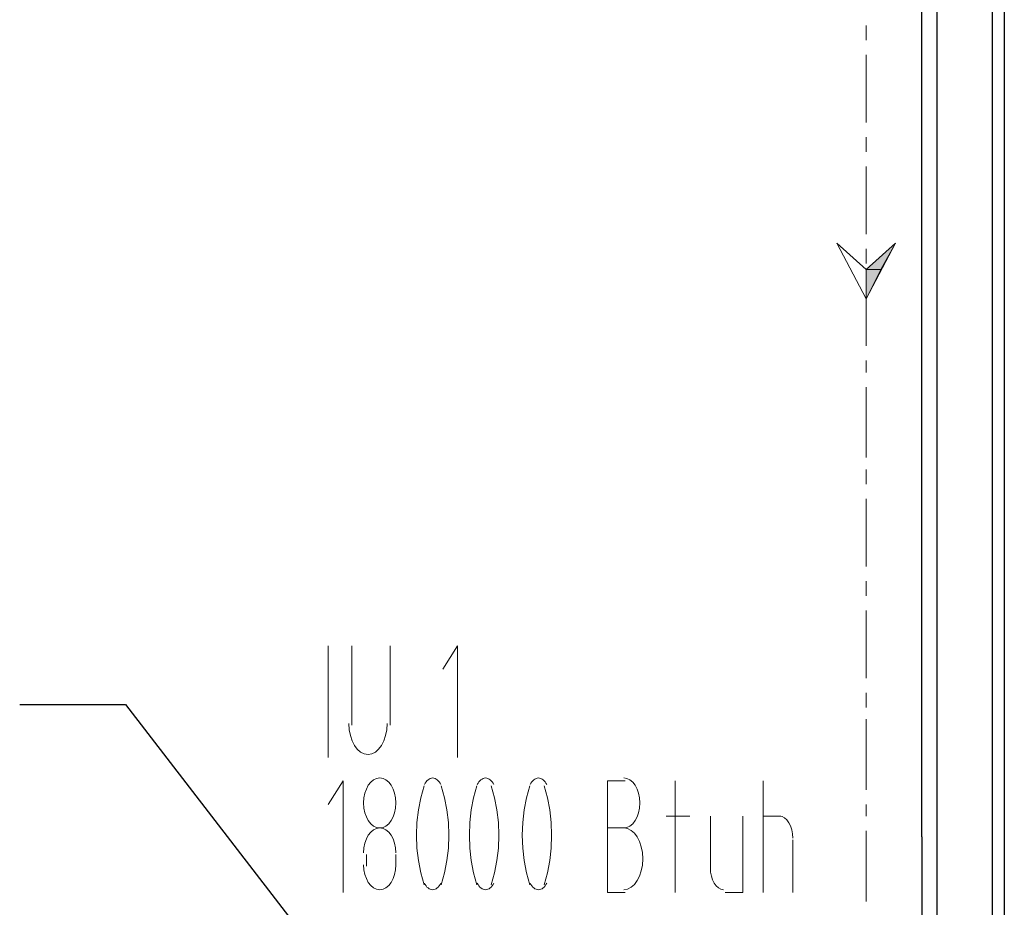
# Model space of a CAD drawing. Header units: millimetres. Extents: x 0 to 420, y 0 to 297.
# Tile 24 of 79: x 90 to 105, y 153 to 165. Entities that reach past the tile are written whole.
import ezdxf

# ---------------------------------------------------------------- set-up
doc = ezdxf.new("R2010")
doc.units = ezdxf.units.MM
doc.layers.add('FILL_000000', color=7, linetype='Continuous')
doc.layers.add('LINE_000000', color=7, linetype='Continuous')

msp = doc.modelspace()

# ---------------------------------------------------------------- hatches: boundary and pattern name
at = {"layer": 'FILL_000000'}
h = msp.add_hatch(color=7, dxfattribs=at)
h.dxf.hatch_style = 1
h.paths.add_polyline_path([(102.616, 161.84), (102.828, 161.84), (103.039, 162.221), (102.616, 161.84)])
h = msp.add_hatch(color=7, dxfattribs=at)
h.dxf.hatch_style = 1
h.paths.add_polyline_path([(102.616, 161.417), (102.616, 161.84), (102.828, 161.84), (102.616, 161.417)])

# ---------------------------------------------------------------- linework, layer by layer
at = {"layer": 'LINE_000000', "lineweight": 25}
for p, q in [((104.606, 219.625), (104.606, 63.161)), ((103.42, 153.67), (103.42, 178.054)), ((103.42, 153.67), (103.42, 149.86))]:
    msp.add_line(p, q, dxfattribs=at)
at = {"layer": 'LINE_000000', "lineweight": 13}
for p, q in [((102.616, 165.354), (102.616, 165.142)), ((102.616, 164.931), (102.616, 163.957)), ((102.616, 163.745), (102.616, 163.534)), ((102.616, 163.322), (102.616, 162.348)), ((102.616, 162.137), (102.616, 161.925)), ((102.616, 161.756), (102.616, 160.74)), ((102.616, 160.528), (102.616, 160.359)), ((102.616, 160.147), (102.616, 159.131)), ((102.616, 158.962), (102.616, 158.75)), ((102.616, 158.538), (102.616, 157.565)), ((102.616, 157.353), (102.616, 157.141)), ((102.616, 156.93), (102.616, 155.956)), ((94.869, 154.813), (94.869, 156.422)), ((95.208, 156.422), (95.208, 155.279)), ((95.758, 155.279), (95.758, 156.422)), ((102.616, 155.744), (102.616, 155.533)), ((102.616, 155.363), (102.616, 154.347)), ((99.864, 152.866), (99.864, 154.474)), ((101.134, 152.866), (101.134, 154.474)), ((102.616, 154.136), (102.616, 153.966)), ((99.737, 153.966), (100.076, 153.966)), ((100.372, 153.966), (100.372, 153.204)), ((101.134, 153.966), (101.388, 153.966)), ((99.145, 153.797), (98.891, 153.797)), ((102.616, 153.755), (102.616, 152.739)), ((101.558, 153.628), (101.558, 152.866)), ((95.419, 153.247), (95.419, 153.416)), ((95.843, 153.416), (95.843, 153.247)), ((98.891, 152.866), (99.145, 152.866))]:
    msp.add_line(p, q, dxfattribs=at)
at = {"layer": 'LINE_000000', "lineweight": 25}
msp.add_lwpolyline([(104.436, 176.064), (103.632, 176.064), (103.632, 149.86), (104.436, 149.86), (104.436, 176.064)], close=True, dxfattribs=at)
at = {"layer": 'LINE_000000', "lineweight": 13}
for points in [[(102.193, 162.221), (102.616, 161.84), (103.039, 162.221), (102.616, 161.417), (102.193, 162.221)], [(95.843, 154.157), (95.838, 154.229), (95.824, 154.297), (95.803, 154.358), (95.774, 154.411), (95.74, 154.455), (95.7, 154.488), (95.657, 154.509), (95.61, 154.517), (95.563, 154.509), (95.519, 154.488), (95.48, 154.455), (95.445, 154.411), (95.417, 154.358), (95.395, 154.297), (95.382, 154.229), (95.377, 154.157), (95.382, 154.084), (95.395, 154.017), (95.417, 153.956), (95.445, 153.902), (95.48, 153.858), (95.519, 153.825), (95.563, 153.804), (95.61, 153.797), (95.657, 153.804), (95.7, 153.825), (95.74, 153.858), (95.774, 153.902), (95.803, 153.956), (95.824, 154.017), (95.838, 154.084), (95.843, 154.157)]]:
    msp.add_lwpolyline(points, close=True, dxfattribs=at)
at = {"layer": 'LINE_000000', "lineweight": 0}
for points in [[(102.616, 161.84), (102.828, 161.84), (103.039, 162.221), (102.616, 161.84)], [(102.616, 161.417), (102.616, 161.84), (102.828, 161.84), (102.616, 161.417)]]:
    msp.add_lwpolyline(points, close=True, dxfattribs=at)
at = {"layer": 'LINE_000000', "lineweight": 13}
for points in [[(96.732, 154.813), (96.732, 156.422), (96.52, 156.083)], [(95.165, 155.3), (95.171, 155.21), (95.187, 155.127), (95.212, 155.051), (95.246, 154.986), (95.287, 154.931), (95.333, 154.89), (95.385, 154.864), (95.441, 154.855), (95.496, 154.864), (95.548, 154.89), (95.594, 154.931), (95.635, 154.986), (95.669, 155.051), (95.694, 155.127), (95.71, 155.21), (95.716, 155.3)], [(95.081, 152.866), (95.081, 154.474), (94.869, 154.136)], [(96.491, 154.422), (96.48, 154.443), (96.467, 154.462), (96.453, 154.478), (96.439, 154.492), (96.423, 154.502), (96.406, 154.51), (96.389, 154.515), (96.372, 154.517), (96.354, 154.515), (96.337, 154.51), (96.321, 154.502), (96.305, 154.492), (96.29, 154.478), (96.277, 154.462), (96.264, 154.443), (96.253, 154.422)], [(97.253, 154.422), (97.242, 154.443), (97.229, 154.462), (97.215, 154.478), (97.201, 154.492), (97.185, 154.502), (97.168, 154.51), (97.151, 154.515), (97.134, 154.517), (97.116, 154.515), (97.099, 154.51), (97.083, 154.502), (97.067, 154.492), (97.052, 154.478), (97.039, 154.462), (97.026, 154.443), (97.015, 154.422)], [(98.015, 154.422), (98.004, 154.443), (97.991, 154.462), (97.977, 154.478), (97.963, 154.492), (97.947, 154.502), (97.93, 154.51), (97.913, 154.515), (97.896, 154.517), (97.878, 154.515), (97.861, 154.51), (97.845, 154.502), (97.829, 154.492), (97.814, 154.478), (97.801, 154.462), (97.788, 154.443), (97.777, 154.422)], [(99.145, 154.474), (98.891, 154.474), (98.891, 152.866)], [(99.124, 153.797), (99.17, 153.804), (99.214, 153.825), (99.254, 153.858), (99.288, 153.902), (99.317, 153.956), (99.338, 154.017), (99.352, 154.084), (99.356, 154.157), (99.352, 154.229), (99.338, 154.297), (99.317, 154.358), (99.288, 154.411), (99.254, 154.455), (99.214, 154.488), (99.17, 154.509), (99.124, 154.517)], [(96.248, 154.403), (96.2, 154.233), (96.166, 154.056), (96.146, 153.874), (96.139, 153.691), (96.146, 153.508), (96.166, 153.327), (96.2, 153.15), (96.248, 152.979)], [(96.496, 152.979), (96.544, 153.15), (96.578, 153.327), (96.598, 153.508), (96.605, 153.691), (96.598, 153.874), (96.578, 154.056), (96.544, 154.233), (96.496, 154.403)], [(97.01, 154.403), (96.962, 154.233), (96.928, 154.056), (96.908, 153.874), (96.901, 153.691), (96.908, 153.508), (96.928, 153.327), (96.962, 153.15), (97.01, 152.979)], [(97.216, 152.979), (97.263, 153.15), (97.297, 153.327), (97.318, 153.508), (97.324, 153.691), (97.318, 153.874), (97.297, 154.056), (97.263, 154.233), (97.216, 154.403)], [(97.772, 154.403), (97.724, 154.233), (97.69, 154.056), (97.67, 153.874), (97.663, 153.691), (97.67, 153.508), (97.69, 153.327), (97.724, 153.15), (97.772, 152.979)], [(97.978, 152.979), (98.025, 153.15), (98.059, 153.327), (98.08, 153.508), (98.086, 153.691), (98.08, 153.874), (98.059, 154.056), (98.025, 154.233), (97.978, 154.403)], [(100.584, 152.866), (100.838, 152.866), (100.838, 153.966)], [(101.558, 153.649), (101.554, 153.713), (101.543, 153.772), (101.525, 153.826), (101.502, 153.873), (101.474, 153.912), (101.441, 153.941), (101.406, 153.96), (101.367, 153.966)], [(95.843, 153.437), (95.838, 153.51), (95.824, 153.577), (95.803, 153.638), (95.774, 153.692), (95.74, 153.736), (95.7, 153.769), (95.657, 153.79), (95.61, 153.797), (95.563, 153.79), (95.519, 153.769), (95.48, 153.736), (95.445, 153.692), (95.417, 153.638), (95.395, 153.577), (95.382, 153.51), (95.377, 153.437)], [(99.124, 152.908), (99.179, 152.917), (99.231, 152.943), (99.277, 152.984), (99.318, 153.038), (99.352, 153.104), (99.377, 153.179), (99.393, 153.263), (99.399, 153.352), (99.393, 153.442), (99.377, 153.526), (99.352, 153.601), (99.318, 153.667), (99.277, 153.721), (99.231, 153.762), (99.179, 153.788), (99.124, 153.797)], [(95.377, 153.268), (95.382, 153.195), (95.395, 153.128), (95.417, 153.067), (95.445, 153.013), (95.48, 152.969), (95.519, 152.936), (95.563, 152.915), (95.61, 152.908), (95.657, 152.915), (95.7, 152.936), (95.74, 152.969), (95.774, 153.013), (95.803, 153.067), (95.824, 153.128), (95.838, 153.195), (95.843, 153.268)], [(100.372, 153.225), (100.376, 153.162), (100.387, 153.102), (100.405, 153.048), (100.428, 153.001), (100.456, 152.962), (100.489, 152.933), (100.524, 152.914), (100.563, 152.908)], [(96.253, 153.002), (96.264, 152.981), (96.277, 152.963), (96.29, 152.946), (96.305, 152.933), (96.321, 152.922), (96.337, 152.914), (96.354, 152.91), (96.372, 152.908), (96.389, 152.91), (96.406, 152.914), (96.423, 152.922), (96.439, 152.933), (96.453, 152.946), (96.467, 152.963), (96.48, 152.981), (96.491, 153.002)], [(97.015, 153.002), (97.026, 152.981), (97.039, 152.963), (97.052, 152.946), (97.067, 152.933), (97.083, 152.922), (97.099, 152.914), (97.116, 152.91), (97.134, 152.908), (97.151, 152.91), (97.168, 152.914), (97.185, 152.922), (97.201, 152.933), (97.215, 152.946), (97.229, 152.963), (97.242, 152.981), (97.253, 153.002)], [(97.777, 153.002), (97.788, 152.981), (97.801, 152.963), (97.814, 152.946), (97.829, 152.933), (97.845, 152.922), (97.861, 152.914), (97.878, 152.91), (97.896, 152.908), (97.913, 152.91), (97.93, 152.914), (97.947, 152.922), (97.963, 152.933), (97.977, 152.946), (97.991, 152.963), (98.004, 152.981), (98.015, 153.002)]]:
    msp.add_lwpolyline(points, dxfattribs=at)
at = {"layer": 'LINE_000000', "lineweight": 25}
msp.add_lwpolyline([(90.424, 155.575), (91.948, 155.575), (96.901, 149.14)], dxfattribs=at)

doc.saveas('drawing.dxf')
